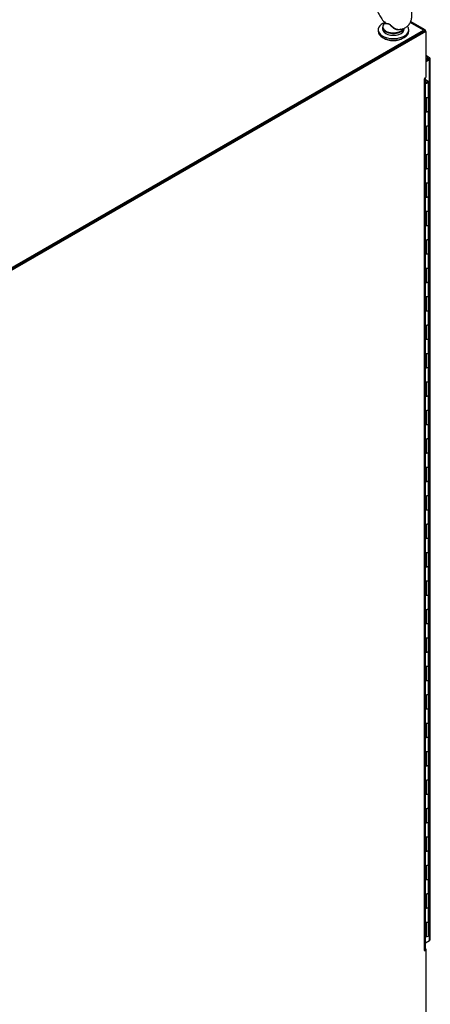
# Model space of a CAD drawing. Header units: inches. Extents: x 2 to 538, y -2 to 358.
# Tile 16 of 18: x 445 to 468, y 267 to 323. Entities that reach past the tile are written whole.
import ezdxf

# ---------------------------------------------------------------- set-up
doc = ezdxf.new("R2010")
doc.units = ezdxf.units.IN
doc.header["$MEASUREMENT"] = 0
for name, color, linetype in [('COM44036', 7, 'Continuous'), ('COM54578-60', 7, 'Continuous'), ('COM71117-4', 7, 'Continuous'), ('COM71118-4', 7, 'Continuous'), ('COM71119-3', 7, 'Continuous'), ('Default', 7, 'Continuous'), ('GSK11033', 7, 'Continuous'), ('SCS00680', 7, 'Continuous'), ('WAF25362', 7, 'Continuous'), ('WAM254785', 7, 'Continuous')]:
    doc.layers.add(name, color=color, linetype=linetype)

# ---------------------------------------------------------------- blocks, each defined once
blk = doc.blocks.new('SE1')
at = {"layer": 'COM44036', "color": 7, "linetype": 'Continuous'}
for p, q in [((468.265, 321.297), (468.047, 321.422)), ((468.193, 321.29), (468.047, 321.374)), ((468.047, 321.205), (468.193, 321.29)), ((468.047, 321.128), (468.193, 321.212)), ((468.193, 321.212), (468.047, 321.127)), ((468.26, 321.173), (468.047, 321.05)), ((468.237, 321.238), (468.193, 321.212)), ((468.193, 321.212), (468.238, 321.237)), ((468.193, 321.212), (468.193, 321.212)), ((468.193, 321.212), (468.193, 321.212)), ((468.227, 321.232), (468.26, 321.251)), ((468.237, 321.238), (468.273, 321.29)), ((468.238, 321.237), (468.301, 321.242)), ((468.261, 321.251), (468.239, 321.239)), ((468.241, 321.24), (468.261, 321.251)), ((468.26, 321.251), (468.26, 321.251)), ((468.261, 321.251), (468.26, 321.251)), ((468.26, 270.604), (468.26, 321.173)), ((468.302, 270.662), (468.302, 321.232)), ((468.035, 270.474), (468.26, 270.604))]:
    blk.add_line(p, q, dxfattribs=at)
for centre, major_axis, start_param, end_param in [((468.193, 321.173), (-0.071, -0.124), 3.010756, 3.926991), ((468.159, 321.232), (-0.143, 0), 2.356194, 3.27243), ((468.159, 270.662), (-0.143, 0), 2.356194, 3.141593)]:
    blk.add_ellipse(centre, major_axis=major_axis, ratio=0.57735, start_param=start_param, end_param=end_param, dxfattribs=at)
for points in [[(468.273, 321.29), (468.274, 321.287), (468.274, 321.282), (468.271, 321.272), (468.269, 321.268), (468.266, 321.26), (468.263, 321.256), (468.261, 321.251)], [(468.301, 321.242), (468.299, 321.245), (468.294, 321.247), (468.284, 321.249), (468.28, 321.25), (468.271, 321.251), (468.266, 321.251), (468.261, 321.251)]]:
    blk.add_open_spline(points, degree=3, knots=[0, 0, 0, 0, 0.5, 0.5, 0.75, 0.75, 1, 1, 1, 1], dxfattribs=at)
at = {"layer": 'COM54578-60', "color": 7, "linetype": 'Continuous'}
for p, q in [((468.176, 319.939), (468.035, 320.02)), ((468.035, 319.969), (468.064, 319.953)), ((468.058, 319.95), (468.04, 319.94)), ((468.04, 319.899), (468.058, 319.889)), ((468.04, 319.899), (468.04, 319.878)), ((468.04, 319.878), (468.058, 319.868)), ((468.058, 319.868), (468.058, 319.889)), ((468.147, 319.94), (468.129, 319.95)), ((468.129, 319.889), (468.147, 319.899)), ((468.129, 319.889), (468.129, 319.868)), ((468.129, 319.868), (468.147, 319.878)), ((468.147, 319.878), (468.147, 319.899)), ((468.161, 319.898), (468.161, 319.919)), ((468.211, 319.074), (468.211, 319.891)), ((468.035, 319.007), (468.088, 319.007)), ((468.088, 318.19), (468.088, 319.007)), ((468.211, 318.258), (468.211, 319.074)), ((468.035, 318.19), (468.088, 318.19)), ((468.211, 317.441), (468.211, 318.259)), ((468.035, 317.374), (468.088, 317.374)), ((468.088, 316.557), (468.088, 317.374)), ((468.211, 316.625), (468.211, 317.441)), ((468.035, 316.557), (468.088, 316.557)), ((468.211, 315.808), (468.211, 316.626)), ((468.035, 315.741), (468.088, 315.741)), ((468.088, 314.924), (468.088, 315.741)), ((468.211, 314.992), (468.211, 315.808)), ((468.211, 314.175), (468.211, 314.993)), ((468.035, 314.924), (468.088, 314.924)), ((468.035, 314.108), (468.088, 314.108)), ((468.088, 313.291), (468.088, 314.108)), ((468.211, 313.359), (468.211, 314.175)), ((468.035, 313.291), (468.088, 313.291)), ((468.211, 312.542), (468.211, 313.36)), ((468.035, 312.475), (468.088, 312.475)), ((468.088, 311.658), (468.088, 312.475)), ((468.211, 311.726), (468.211, 312.542)), ((468.035, 311.658), (468.088, 311.658)), ((468.211, 310.909), (468.211, 311.727)), ((468.035, 310.842), (468.088, 310.842)), ((468.088, 310.025), (468.088, 310.842)), ((468.211, 310.093), (468.211, 310.909)), ((468.035, 310.025), (468.088, 310.025)), ((468.211, 309.276), (468.211, 310.094)), ((468.035, 309.209), (468.088, 309.209)), ((468.088, 308.392), (468.088, 309.209)), ((468.211, 308.46), (468.211, 309.276)), ((468.035, 308.392), (468.088, 308.392)), ((468.211, 307.643), (468.211, 308.461)), ((468.211, 306.827), (468.211, 307.643)), ((468.035, 307.576), (468.088, 307.576)), ((468.088, 306.759), (468.088, 307.576)), ((468.035, 306.759), (468.088, 306.759)), ((468.211, 306.01), (468.211, 306.828)), ((468.035, 305.943), (468.088, 305.943)), ((468.088, 305.126), (468.088, 305.943)), ((468.211, 305.194), (468.211, 306.01)), ((468.035, 305.126), (468.088, 305.126)), ((468.211, 304.377), (468.211, 305.195)), ((468.035, 304.31), (468.088, 304.31)), ((468.088, 303.493), (468.088, 304.31)), ((468.211, 303.561), (468.211, 304.377)), ((468.035, 303.493), (468.088, 303.493)), ((468.211, 302.744), (468.211, 303.562)), ((468.035, 302.677), (468.088, 302.677)), ((468.088, 301.86), (468.088, 302.677)), ((468.211, 301.928), (468.211, 302.744)), ((468.035, 301.86), (468.088, 301.86)), ((468.211, 301.111), (468.211, 301.929)), ((468.035, 301.044), (468.088, 301.044)), ((468.088, 300.227), (468.088, 301.044)), ((468.211, 300.295), (468.211, 301.111)), ((468.211, 299.478), (468.211, 300.296)), ((468.035, 300.227), (468.088, 300.227)), ((468.035, 299.411), (468.088, 299.411)), ((468.088, 298.594), (468.088, 299.411)), ((468.211, 298.662), (468.211, 299.478)), ((468.035, 298.594), (468.088, 298.594)), ((468.211, 297.845), (468.211, 298.663)), ((468.035, 297.778), (468.088, 297.778)), ((468.088, 296.962), (468.088, 297.778)), ((468.211, 297.029), (468.211, 297.845)), ((468.035, 296.962), (468.088, 296.962)), ((468.211, 296.212), (468.211, 297.03)), ((468.035, 296.145), (468.088, 296.145)), ((468.088, 295.329), (468.088, 296.145)), ((468.211, 295.396), (468.211, 296.212)), ((468.035, 295.329), (468.088, 295.329)), ((468.211, 294.579), (468.211, 295.397)), ((468.035, 294.512), (468.088, 294.512)), ((468.088, 293.696), (468.088, 294.512)), ((468.211, 293.763), (468.211, 294.579)), ((468.035, 293.696), (468.088, 293.696)), ((468.211, 292.947), (468.211, 293.764)), ((468.211, 292.13), (468.211, 292.947)), ((468.035, 292.879), (468.088, 292.879)), ((468.088, 292.063), (468.088, 292.879)), ((468.035, 292.063), (468.088, 292.063)), ((468.211, 291.314), (468.211, 292.131)), ((468.035, 291.246), (468.088, 291.246)), ((468.088, 290.43), (468.088, 291.246)), ((468.211, 290.497), (468.211, 291.314)), ((468.035, 290.43), (468.088, 290.43)), ((468.211, 289.681), (468.211, 290.498)), ((468.035, 289.613), (468.088, 289.613)), ((468.088, 288.797), (468.088, 289.613)), ((468.211, 288.864), (468.211, 289.681)), ((468.035, 288.797), (468.088, 288.797)), ((468.211, 288.048), (468.211, 288.865)), ((468.035, 287.98), (468.088, 287.98)), ((468.088, 287.164), (468.088, 287.98)), ((468.211, 287.231), (468.211, 288.048)), ((468.035, 287.164), (468.088, 287.164)), ((468.211, 286.415), (468.211, 287.232)), ((468.035, 286.347), (468.088, 286.347)), ((468.088, 285.531), (468.088, 286.347)), ((468.211, 285.598), (468.211, 286.415)), ((468.211, 284.782), (468.211, 285.599)), ((468.035, 285.531), (468.088, 285.531)), ((468.035, 284.714), (468.088, 284.714)), ((468.088, 283.898), (468.088, 284.714)), ((468.211, 283.965), (468.211, 284.782)), ((468.035, 283.898), (468.088, 283.898)), ((468.211, 283.149), (468.211, 283.966)), ((468.035, 283.081), (468.088, 283.081)), ((468.088, 282.265), (468.088, 283.081)), ((468.211, 282.332), (468.211, 283.149)), ((468.035, 282.265), (468.088, 282.265)), ((468.211, 281.516), (468.211, 282.333)), ((468.035, 281.448), (468.088, 281.448)), ((468.088, 280.632), (468.088, 281.448)), ((468.211, 280.699), (468.211, 281.516)), ((468.035, 280.632), (468.088, 280.632)), ((468.211, 279.883), (468.211, 280.7)), ((468.035, 279.815), (468.088, 279.815)), ((468.088, 278.999), (468.088, 279.815)), ((468.211, 279.066), (468.211, 279.883)), ((468.035, 278.999), (468.088, 278.999)), ((468.211, 278.25), (468.211, 279.067)), ((468.211, 277.433), (468.211, 278.25)), ((468.035, 278.182), (468.088, 278.182)), ((468.088, 277.366), (468.088, 278.182)), ((468.035, 277.366), (468.088, 277.366)), ((468.211, 276.617), (468.211, 277.434)), ((468.035, 276.549), (468.088, 276.549)), ((468.088, 275.733), (468.088, 276.549)), ((468.211, 275.8), (468.211, 276.617)), ((468.035, 275.733), (468.088, 275.733)), ((468.211, 274.984), (468.211, 275.801)), ((468.035, 274.916), (468.088, 274.916)), ((468.088, 274.1), (468.088, 274.916)), ((468.211, 274.167), (468.211, 274.984)), ((468.035, 274.1), (468.088, 274.1)), ((468.211, 273.351), (468.211, 274.168)), ((468.035, 273.283), (468.088, 273.283)), ((468.088, 272.467), (468.088, 273.283)), ((468.211, 272.534), (468.211, 273.351)), ((468.211, 271.718), (468.211, 272.535)), ((468.035, 272.467), (468.088, 272.467)), ((468.035, 271.65), (468.088, 271.65)), ((468.088, 270.834), (468.088, 271.65)), ((468.211, 270.901), (468.211, 271.718)), ((468.035, 270.834), (468.088, 270.834))]:
    blk.add_line(p, q, dxfattribs=at)
for centre, major_axis, start_param, end_param in [((468.076, 319.919), (0.05, 0), -3.926991, -3.767685), ((468.094, 319.891), (-0.117, 0), 1.050216, 3.926991), ((468.076, 319.919), (0.05, 0), 3.767685, 3.926991), ((468.076, 319.898), (0.05, 0), 3.767685, 3.926991), ((468.094, 319.891), (-0.055, 0), 0.551314, 1.181988), ((468.094, 319.93), (0.05, 0), 0.785398, 2.356194), ((468.094, 319.909), (-0.05, 0), 0.785398, 2.356194), ((468.094, 319.888), (0.05, 0), 3.926991, 5.497787), ((468.094, 319.891), (-0.055, 0), 1.71942, 2.590278), ((468.111, 319.919), (-0.05, 0), 2.356194, 3.926991), ((468.111, 319.898), (-0.05, 0), 2.356194, 3.141593), ((468.094, 319.074), (-0.117, 0), 1.050216, 3.141593), ((468.094, 319.074), (-0.117, 0), 1.525279, 3.141593), ((468.094, 318.259), (-0.117, 0), 1.050216, 3.141593), ((468.094, 318.258), (-0.117, 0), 1.525279, 3.141593), ((468.094, 317.441), (-0.117, 0), 1.050216, 3.141593), ((468.094, 317.441), (-0.117, 0), 1.525279, 3.141593), ((468.094, 316.626), (-0.117, 0), 1.050216, 3.141593), ((468.094, 316.625), (-0.117, 0), 1.525279, 3.141593), ((468.094, 315.808), (-0.117, 0), 1.050216, 3.141593), ((468.094, 315.808), (-0.117, 0), 1.525279, 3.141593), ((468.094, 314.993), (-0.117, 0), 1.050216, 3.141593), ((468.094, 314.992), (-0.117, 0), 1.525279, 3.141593), ((468.094, 314.175), (-0.117, 0), 1.050216, 3.141593), ((468.094, 314.175), (-0.117, 0), 1.525279, 3.141593), ((468.094, 313.36), (-0.117, 0), 1.050216, 3.141593), ((468.094, 313.359), (-0.117, 0), 1.525279, 3.141593), ((468.094, 312.542), (-0.117, 0), 1.050216, 3.141593), ((468.094, 312.542), (-0.117, 0), 1.525279, 3.141593), ((468.094, 311.727), (-0.117, 0), 1.050216, 3.141593), ((468.094, 311.726), (-0.117, 0), 1.525279, 3.141593), ((468.094, 310.909), (-0.117, 0), 1.050216, 3.141593), ((468.094, 310.909), (-0.117, 0), 1.525279, 3.141593), ((468.094, 310.094), (-0.117, 0), 1.050216, 3.141593), ((468.094, 310.093), (-0.117, 0), 1.525279, 3.141593), ((468.094, 309.276), (-0.117, 0), 1.050216, 3.141593), ((468.094, 309.276), (-0.117, 0), 1.525279, 3.141593), ((468.094, 308.461), (-0.117, 0), 1.050216, 3.141593), ((468.094, 308.46), (-0.117, 0), 1.525279, 3.141593), ((468.094, 307.643), (-0.117, 0), 1.050216, 3.141593), ((468.094, 307.643), (-0.117, 0), 1.525279, 3.141593), ((468.094, 306.828), (-0.117, 0), 1.050216, 3.141593), ((468.094, 306.827), (-0.117, 0), 1.525279, 3.141593), ((468.094, 306.01), (-0.117, 0), 1.050216, 3.141593), ((468.094, 306.01), (-0.117, 0), 1.525279, 3.141593), ((468.094, 305.195), (-0.117, 0), 1.050216, 3.141593), ((468.094, 305.194), (-0.117, 0), 1.525279, 3.141593), ((468.094, 304.377), (-0.117, 0), 1.050216, 3.141593), ((468.094, 304.377), (-0.117, 0), 1.525279, 3.141593), ((468.094, 303.562), (-0.117, 0), 1.050216, 3.141593), ((468.094, 303.561), (-0.117, 0), 1.525279, 3.141593), ((468.094, 302.744), (-0.117, 0), 1.050216, 3.141593), ((468.094, 302.744), (-0.117, 0), 1.525279, 3.141593), ((468.094, 301.929), (-0.117, 0), 1.050216, 3.141593), ((468.094, 301.928), (-0.117, 0), 1.525279, 3.141593), ((468.094, 301.111), (-0.117, 0), 1.050216, 3.141593), ((468.094, 301.111), (-0.117, 0), 1.525279, 3.141593), ((468.094, 300.296), (-0.117, 0), 1.050216, 3.141593), ((468.094, 300.295), (-0.117, 0), 1.525279, 3.141593), ((468.094, 299.478), (-0.117, 0), 1.050216, 3.141593), ((468.094, 299.478), (-0.117, 0), 1.525279, 3.141593), ((468.094, 298.663), (-0.117, 0), 1.050216, 3.141593), ((468.094, 298.662), (-0.117, 0), 1.525279, 3.141593), ((468.094, 297.845), (-0.117, 0), 1.050216, 3.141593), ((468.094, 297.845), (-0.117, 0), 1.525279, 3.141593), ((468.094, 297.03), (-0.117, 0), 1.050216, 3.141593), ((468.094, 297.029), (-0.117, 0), 1.525279, 3.141593), ((468.094, 296.212), (-0.117, 0), 1.050216, 3.141593), ((468.094, 296.212), (-0.117, 0), 1.525279, 3.141593), ((468.094, 295.397), (-0.117, 0), 1.050216, 3.141593), ((468.094, 295.396), (-0.117, 0), 1.525279, 3.141593), ((468.094, 294.579), (-0.117, 0), 1.050216, 3.141593), ((468.094, 294.579), (-0.117, 0), 1.525279, 3.141593), ((468.094, 293.764), (-0.117, 0), 1.050216, 3.141593), ((468.094, 293.763), (-0.117, 0), 1.525279, 3.141593), ((468.094, 292.947), (-0.117, 0), 1.050216, 3.141593), ((468.094, 292.947), (-0.117, 0), 1.525279, 3.141593), ((468.094, 292.131), (-0.117, 0), 1.050216, 3.141593), ((468.094, 292.13), (-0.117, 0), 1.525279, 3.141593), ((468.094, 291.314), (-0.117, 0), 1.050216, 3.141593), ((468.094, 291.314), (-0.117, 0), 1.525279, 3.141593), ((468.094, 290.498), (-0.117, 0), 1.050216, 3.141593), ((468.094, 290.497), (-0.117, 0), 1.525279, 3.141593), ((468.094, 289.681), (-0.117, 0), 1.050216, 3.141593), ((468.094, 289.681), (-0.117, 0), 1.525279, 3.141593), ((468.094, 288.865), (-0.117, 0), 1.050216, 3.141593), ((468.094, 288.864), (-0.117, 0), 1.525279, 3.141593), ((468.094, 288.048), (-0.117, 0), 1.050216, 3.141593), ((468.094, 288.048), (-0.117, 0), 1.525279, 3.141593), ((468.094, 287.232), (-0.117, 0), 1.050216, 3.141593), ((468.094, 287.231), (-0.117, 0), 1.525279, 3.141593), ((468.094, 286.415), (-0.117, 0), 1.050216, 3.141593), ((468.094, 286.415), (-0.117, 0), 1.525279, 3.141593), ((468.094, 285.599), (-0.117, 0), 1.050216, 3.141593), ((468.094, 285.598), (-0.117, 0), 1.525279, 3.141593), ((468.094, 284.782), (-0.117, 0), 1.050216, 3.141593), ((468.094, 284.782), (-0.117, 0), 1.525279, 3.141593), ((468.094, 283.966), (-0.117, 0), 1.050216, 3.141593), ((468.094, 283.965), (-0.117, 0), 1.525279, 3.141593), ((468.094, 283.149), (-0.117, 0), 1.050216, 3.141593), ((468.094, 283.149), (-0.117, 0), 1.525279, 3.141593), ((468.094, 282.333), (-0.117, 0), 1.050216, 3.141593), ((468.094, 282.332), (-0.117, 0), 1.525279, 3.141593), ((468.094, 281.516), (-0.117, 0), 1.050216, 3.141593), ((468.094, 281.516), (-0.117, 0), 1.525279, 3.141593), ((468.094, 280.7), (-0.117, 0), 1.050216, 3.141593), ((468.094, 280.699), (-0.117, 0), 1.525279, 3.141593), ((468.094, 279.883), (-0.117, 0), 1.050216, 3.141593), ((468.094, 279.883), (-0.117, 0), 1.525279, 3.141593), ((468.094, 279.067), (-0.117, 0), 1.050216, 3.141593), ((468.094, 279.066), (-0.117, 0), 1.525279, 3.141593), ((468.094, 278.25), (-0.117, 0), 1.050216, 3.141593), ((468.094, 278.25), (-0.117, 0), 1.525279, 3.141593), ((468.094, 277.434), (-0.117, 0), 1.050216, 3.141593), ((468.094, 277.433), (-0.117, 0), 1.525279, 3.141593), ((468.094, 276.617), (-0.117, 0), 1.050216, 3.141593), ((468.094, 276.617), (-0.117, 0), 1.525279, 3.141593), ((468.094, 275.801), (-0.117, 0), 1.050216, 3.141593), ((468.094, 275.8), (-0.117, 0), 1.525279, 3.141593), ((468.094, 274.984), (-0.117, 0), 1.050216, 3.141593), ((468.094, 274.984), (-0.117, 0), 1.525279, 3.141593), ((468.094, 274.168), (-0.117, 0), 1.050216, 3.141593), ((468.094, 274.167), (-0.117, 0), 1.525279, 3.141593), ((468.094, 273.351), (-0.117, 0), 1.050216, 3.141593), ((468.094, 273.351), (-0.117, 0), 1.525279, 3.141593), ((468.094, 272.535), (-0.117, 0), 1.050216, 3.141593), ((468.094, 272.534), (-0.117, 0), 1.525279, 3.141593), ((468.094, 271.718), (-0.117, 0), 1.050216, 3.141593), ((468.094, 271.718), (-0.117, 0), 1.525279, 3.141593), ((468.094, 270.901), (-0.117, 0), 1.525279, 3.141593)]:
    blk.add_ellipse(centre, major_axis=major_axis, ratio=0.57735, start_param=start_param, end_param=end_param, dxfattribs=at)
at = {"layer": 'COM71117-4', "color": 7, "linetype": 'Continuous'}
for p, q in [((468.047, 270.125), (468.035, 270.131)), ((468.035, 270.118), (468.047, 270.125)), ((468.047, 270.125), (468.047, 270.047))]:
    blk.add_line(p, q, dxfattribs=at)
at = {"layer": 'COM71118-4', "color": 7, "linetype": 'Continuous'}
for p, q in [((442.683, 308.32), (467.912, 322.887)), ((467.912, 322.887), (467.153, 323.325)), ((468.007, 322.896), (467.176, 323.376)), ((442.683, 308.243), (467.912, 322.809))]:
    blk.add_line(p, q, dxfattribs=at)
blk.add_ellipse((467.912, 322.731), major_axis=(-0.095, -0.165), ratio=0.57735, start_param=2.356194, end_param=3.926991, dxfattribs=at)
at = {"layer": 'COM71119-3', "color": 7, "linetype": 'Continuous'}
for p, q in [((467.98, 322.848), (442.616, 308.204)), ((468.047, 322.809), (442.683, 308.165)), ((467.98, 322.848), (468.047, 322.809)), ((468.047, 322.809), (468.047, 320.155)), ((467.969, 320.098), (467.98, 320.092)), ((467.98, 320.117), (468.047, 320.155)), ((467.98, 270.033), (467.98, 320.092)), ((468.035, 270.11), (468.035, 320.149)), ((467.969, 270.014), (467.98, 270.008)), ((467.98, 270.008), (468.047, 270.047)), ((468.047, 270.047), (468.018, 270.064)), ((468.047, 270.047), (468.047, 264.127))]:
    blk.add_line(p, q, dxfattribs=at)
for centre, major_axis, start_param, end_param in [((467.98, 320.104), (0.0075, 0.013), 0.785398, 3.926991), ((467.845, 320.17), (-0.19, 0), 2.356194, 2.925816), ((467.98, 270.021), (0.0075, 0.013), 0.785398, 3.926991), ((467.845, 270.11), (-0.19, 0), 2.356194, 3.141593)]:
    blk.add_ellipse(centre, major_axis=major_axis, ratio=0.57735, start_param=start_param, end_param=end_param, dxfattribs=at)
at = {"layer": 'GSK11033', "color": 7, "linetype": 'Continuous'}
for p, q in [((468.227, 321.232), (468.05, 321.13)), ((468.227, 321.231), (468.227, 321.232)), ((468.227, 321.232), (468.227, 321.232)), ((468.05, 321.13), (468.05, 321.129)), ((468.05, 321.13), (468.05, 321.13))]:
    blk.add_line(p, q, dxfattribs=at)
at = {"layer": 'SCS00680', "color": 7, "linetype": 'Continuous'}
for p, q in [((465.566, 323.047), (465.566, 322.949)), ((465.721, 323.305), (465.696, 323.285)), ((466.816, 322.949), (466.816, 322.986))]:
    blk.add_line(p, q, dxfattribs=at)
for centre, major_axis, start_param, end_param in [((466.191, 323.047), (-0.625, 0), 0, 2.941471), ((466.191, 322.949), (-0.625, 0), 0, 3.141593), ((466.191, 323.078), (0.611, 0), 2.514731, 3.246388), ((466.191, 323.078), (0.611, 0), 3.246388, 5.96386)]:
    blk.add_ellipse(centre, major_axis=major_axis, ratio=0.57735, start_param=start_param, end_param=end_param, dxfattribs=at)
for points, knots in [([(467.255, 323.775), (467.253, 323.829), (467.249, 323.959), (467.2, 324.202), (467.099, 324.477), (466.956, 324.743), (466.778, 324.983), (466.571, 325.19), (466.341, 325.351), (466.106, 325.45), (465.878, 325.484), (465.663, 325.459), (465.467, 325.37), (465.309, 325.224), (465.2, 325.041), (465.137, 324.828), (465.12, 324.585), (465.152, 324.318), (465.233, 324.041), (465.359, 323.768), (465.522, 323.521), (465.652, 323.357), (465.721, 323.3), (465.722, 323.299)], [0, 0, 0, 0, 0.029548, 0.082867, 0.135992, 0.188967, 0.242095, 0.295724, 0.350337, 0.406232, 0.453493, 0.49823, 0.546788, 0.592676, 0.637784, 0.684518, 0.734331, 0.786742, 0.839923, 0.892944, 0.945953, 0.99931, 1, 1, 1, 1]), ([(466.441, 322.929), (466.504, 322.925), (466.62, 322.918), (466.814, 322.972), (466.991, 323.084), (467.127, 323.248), (467.215, 323.443), (467.251, 323.628), (467.254, 323.736), (467.255, 323.775)], [0, 0, 0, 0, 0.127922, 0.280452, 0.443455, 0.600447, 0.758203, 0.924485, 1, 1, 1, 1]), ([(466.591, 322.926), (466.547, 322.896), (466.488, 322.885), (466.397, 322.895), (466.366, 322.903), (466.306, 322.925), (466.277, 322.939), (466.193, 322.989), (466.143, 323.031), (466.075, 323.099), (466.053, 323.122), (466.01, 323.165), (465.988, 323.186), (465.943, 323.216), (465.919, 323.226), (465.874, 323.236), (465.853, 323.238), (465.794, 323.243), (465.763, 323.244), (465.72, 323.258), (465.709, 323.27), (465.716, 323.288)], [0.5628377, 0.5628377, 0.5628377, 0.5628377, 0.625, 0.625, 0.65625, 0.65625, 0.6875, 0.6875, 0.75, 0.75, 0.78125, 0.78125, 0.8125, 0.8125, 0.84375, 0.84375, 0.875, 0.875, 0.9375, 0.9375, 1, 1, 1, 1]), ([(465.721, 323.299), (465.726, 323.295), (465.733, 323.291), (465.763, 323.278), (465.795, 323.273), (465.853, 323.263), (465.874, 323.259), (465.918, 323.246), (465.941, 323.237), (466.009, 323.195), (466.052, 323.152), (466.143, 323.068), (466.193, 323.027), (466.303, 322.961), (466.364, 322.936), (466.431, 322.926), (466.436, 322.926), (466.441, 322.925)], [0.0398768, 0.0398768, 0.0398768, 0.0398768, 0.0625, 0.0625, 0.125, 0.125, 0.15625, 0.15625, 0.1875, 0.1875, 0.25, 0.25, 0.3125, 0.3125, 0.375, 0.375, 0.380289, 0.380289, 0.380289, 0.380289])]:
    blk.add_open_spline(points, degree=3, knots=knots, dxfattribs=at)
at = {"layer": 'WAF25362', "color": 7, "linetype": 'Continuous'}
for p, q in [((465.316, 322.9), (465.316, 322.811)), ((467.066, 322.811), (467.066, 322.9))]:
    blk.add_line(p, q, dxfattribs=at)
for centre, start_param, end_param in [((466.191, 322.9), 2.168966, 6.283185), ((466.191, 322.9), 0, 0.408783), ((466.191, 322.811), 3.141593, 6.283185)]:
    blk.add_ellipse(centre, major_axis=(0.875, 0), ratio=0.57735, start_param=start_param, end_param=end_param, dxfattribs=at)
at = {"layer": 'WAM254785', "color": 7, "linetype": 'Continuous'}
blk.add_ellipse((466.191, 322.709), major_axis=(0.75, 0), ratio=0.57735, start_param=3.846786, end_param=5.577992, dxfattribs=at)

msp = doc.modelspace()

# ---------------------------------------------------------------- block references
at = {"layer": 'Default'}
msp.add_blockref('SE1', (0, 0), dxfattribs=at)

doc.saveas('drawing.dxf')
